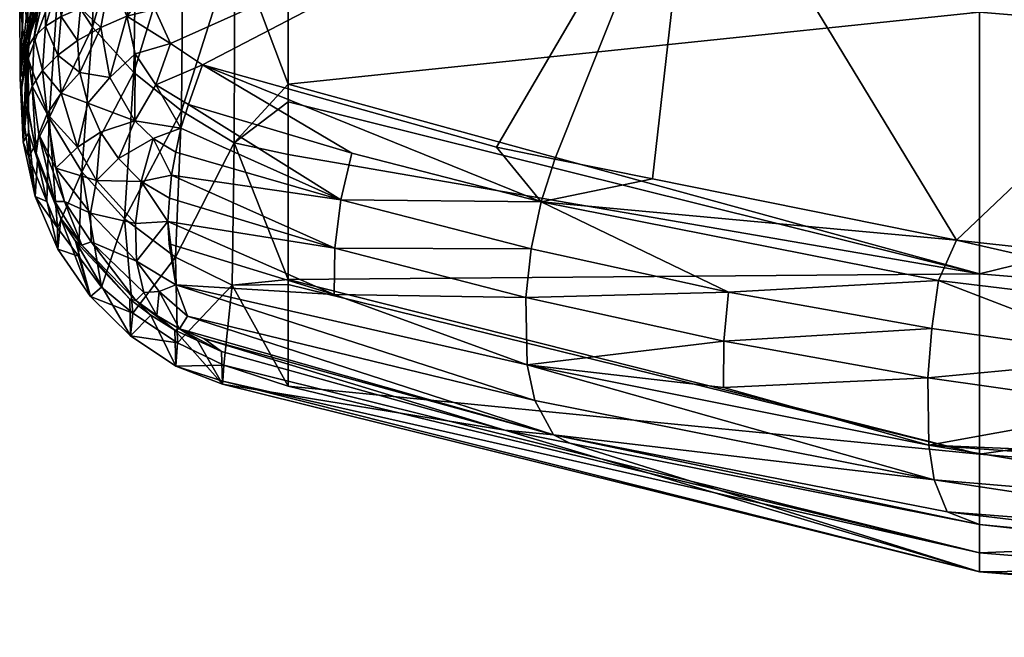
# Model space of a CAD drawing. Extents: x -0.193 to 0.201, y -0.206 to 0.062.
# Tile 18 of 256: x -0.16845 to -0.16402, y -0.01567 to -0.01289. Entities that reach past the tile are written whole.
import ezdxf

# ---------------------------------------------------------------- set-up
doc = ezdxf.new("R2010")
doc.units = 0
doc.layers.add('mesh', color=7, linetype='CONTINUOUS')

msp = doc.modelspace()

# ---------------------------------------------------------------- meshes
at = {"layer": 'mesh'}
mesh = msp.add_polyface(dxfattribs=at)
corners = [(-0.1605434, -0.0143319, 0.060222), (-0.1641313, -0.0140322, 0.0602101), (-0.1641314, -0.0148438, 0.0677098), (-0.1605434, -0.0131521, 0.0527266), (-0.1641313, -0.0128535, 0.052733), (-0.1605434, -0.0116085, 0.0452499), (-0.1641313, -0.0113153, 0.0452879), (-0.1605434, -0.0107042, 0.0415196), (-0.1641313, -0.0104162, 0.0415791), (-0.1622694, -0.0140958, 0.0906587), (-0.161945, -0.0141314, 0.090719), (-0.1624436, -0.0142883, 0.090693), (-0.1605303, -0.0143674, 0.0908219), (-0.1614974, -0.0145674, 0.09078), (-0.1643154, -0.0140617, 0.0903095), (-0.1643463, -0.0142782, 0.0902977), (-0.1652606, -0.0141137, 0.0900127), (-0.1634108, -0.0144103, 0.0905216), (-0.1624594, -0.0145075, 0.0906828), (-0.1624168, -0.0140796, 0.0906313), (-0.1642344, -0.0138804, 0.0902932), (-0.1661049, -0.0137071, 0.0896819), (-0.1624686, -0.014731, 0.0906205), (-0.1634244, -0.0146331, 0.0904595), (-0.164364, -0.0145, 0.0902359), (-0.1652822, -0.0143343, 0.0899511), (-0.1621902, -0.0119373, 0.0898769), (-0.1588965, -0.0119373, 0.0898769), (-0.1654142, -0.0119373, 0.0892031), (-0.1656033, -0.0136038, 0.089799), (-0.1626099, -0.0099994, 0.0886228), (-0.1620659, -0.0099431, 0.0886706), (-0.1640981, -0.0101534, 0.0884923), (-0.1646634, -0.0103128, 0.0884322), (-0.1643597, -0.0148025, 0.090049), (-0.1652839, -0.014543, 0.0898398)]
mesh.append_faces([[corners[k] for k in face] for face in [(0, 1, 2, 2), (3, 1, 0, 0), (3, 4, 1, 1), (5, 4, 3, 3), (5, 6, 4, 4), (7, 6, 5, 5), (7, 8, 6, 6), (9, 10, 11, 11), (12, 11, 10, 10), (13, 11, 12, 12), (14, 15, 16, 16), (14, 17, 15, 15), (11, 17, 14, 14), (11, 18, 17, 17), (13, 18, 11, 11), (11, 19, 9, 9), (11, 20, 19, 19), (14, 20, 11, 11), (14, 21, 20, 20), (22, 18, 13, 13), (23, 17, 18, 18), (24, 17, 23, 23), (24, 15, 17, 17), (25, 15, 24, 24), (25, 16, 15, 15), (26, 9, 19, 19), (26, 10, 9, 9), (27, 10, 26, 26), (20, 26, 19, 19), (20, 28, 26, 26), (29, 28, 20, 20), (30, 31, 26, 26), (28, 32, 26, 26), (28, 33, 32, 32), (24, 34, 35, 35), (23, 34, 24, 24)]])
mesh = msp.add_polyface(dxfattribs=at)
corners = [(-0.1682464, -0.0122778, 0.0751483), (-0.1683188, -0.0120545, 0.0691128), (-0.1681012, -0.0114935, 0.069268), (-0.1684309, -0.0126878, 0.0711127), (-0.1684345, -0.0124873, 0.0687118), (-0.1684411, -0.0121201, 0.0643164), (-0.1684437, -0.0118894, 0.0625326), (-0.1684486, -0.01202, 0.0623089), (-0.1684441, -0.0118615, 0.0623169), (-0.1679214, -0.0110525, 0.0496098), (-0.1681045, -0.0120153, 0.055895), (-0.1679245, -0.0122209, 0.0558866), (-0.1684493, -0.0126466, 0.0687136), (-0.1684517, -0.0127862, 0.0687187), (-0.1684405, -0.0121599, 0.0623048), (-0.1684299, -0.011262, 0.0559381), (-0.1684397, -0.0129257, 0.0687234), (-0.1684188, -0.012298, 0.0623009), (-0.1682517, -0.0117838, 0.0559068), (-0.1683617, -0.0115308, 0.0559214), (-0.1683835, -0.0124331, 0.0622973), (-0.168275, -0.012689, 0.0622911), (-0.1682697, -0.01246, 0.0783446), (-0.1681477, -0.0122385, 0.0876319), (-0.1682082, -0.0123827, 0.0876606), (-0.1680523, -0.012011, 0.0875866), (-0.1680345, -0.0119489, 0.0786677), (-0.1679539, -0.0118784, 0.0875684), (-0.1677868, -0.0116532, 0.0875377), (-0.1683334, -0.0127394, 0.0879897), (-0.1681485, -0.0122097, 0.087743), (-0.1681166, -0.0121935, 0.0878637), (-0.1677913, -0.01163, 0.0876443), (-0.1677648, -0.0116283, 0.087762), (-0.1680704, -0.0121846, 0.0879826), (-0.1677267, -0.0116357, 0.0878782), (-0.1680104, -0.0121836, 0.0880967), (-0.1680443, -0.0118746, 0.0751483), (-0.1682759, -0.0123781, 0.0751483), (-0.1682767, -0.0127194, 0.0881076), (-0.1679379, -0.0121906, 0.0882031), (-0.1680428, -0.0126877, 0.0884286)]
mesh.append_faces([[corners[k] for k in face] for face in [(0, 1, 2, 2), (3, 4, 1, 1), (4, 5, 1, 1), (6, 7, 8, 8), (6, 5, 7, 7), (9, 10, 11, 11), (12, 7, 5, 5), (12, 13, 7, 7), (14, 15, 7, 7), (16, 17, 14, 14), (18, 19, 20, 20), (19, 17, 20, 20), (19, 15, 17, 17), (10, 18, 21, 21), (22, 23, 24, 24), (22, 25, 23, 23), (26, 25, 22, 22), (26, 27, 25, 25), (28, 27, 26, 26), (29, 30, 31, 31), (30, 25, 27, 27), (30, 23, 25, 25), (24, 23, 30, 30), (32, 30, 27, 27), (33, 31, 30, 30), (34, 31, 33, 33), (34, 35, 36, 36), (33, 35, 34, 34), (0, 2, 37, 37), (38, 1, 0, 0), (38, 3, 1, 1), (22, 37, 26, 26), (0, 37, 22, 22), (34, 39, 31, 31), (40, 41, 36, 36)]])
mesh = msp.add_polyface(dxfattribs=at)
corners = [(-0.1684411, -0.0121201, 0.0643164), (-0.1684345, -0.0124873, 0.0687118), (-0.1684493, -0.0126466, 0.0687136), (-0.1684309, -0.0126878, 0.0711127), (-0.1684405, -0.0121599, 0.0623048), (-0.1684517, -0.0127862, 0.0687187), (-0.1684397, -0.0129257, 0.0687234), (-0.1684486, -0.01202, 0.0623089), (-0.1679245, -0.0122209, 0.0558866), (-0.1681045, -0.0120153, 0.055895), (-0.1681235, -0.012921, 0.0622865), (-0.1684135, -0.0130636, 0.0687277), (-0.1684188, -0.012298, 0.0623009), (-0.1682517, -0.0117838, 0.0559068), (-0.1683835, -0.0124331, 0.0622973), (-0.168275, -0.012689, 0.0622911), (-0.1684027, -0.0129497, 0.082994), (-0.1682082, -0.0123827, 0.0876606), (-0.1683834, -0.0128007, 0.0877438), (-0.1682697, -0.01246, 0.0783446), (-0.1684065, -0.0129368, 0.0815615), (-0.1684156, -0.0129052, 0.0780548), (-0.1681485, -0.0122097, 0.087743), (-0.1680704, -0.0121846, 0.0879826), (-0.1680104, -0.0121836, 0.0880967), (-0.1682233, -0.0127006, 0.0882185), (-0.168178, -0.0128353, 0.0883679), (-0.1682651, -0.012873, 0.0882599), (-0.1683352, -0.0129166, 0.088142), (-0.1683865, -0.0129648, 0.088018), (-0.1683334, -0.0127394, 0.0879897), (-0.1684232, -0.0128791, 0.0751484), (-0.1682759, -0.0123781, 0.0751483), (-0.1684494, -0.0131498, 0.0751473), (-0.1682464, -0.0122778, 0.0751483), (-0.1680428, -0.0126877, 0.0884286), (-0.1682767, -0.0127194, 0.0881076), (-0.1681166, -0.0121935, 0.0878637), (-0.168359, -0.0127707, 0.087864), (-0.1684182, -0.013016, 0.0878919), (-0.1680866, -0.0129223, 0.0885036), (-0.1679697, -0.0128716, 0.0885783)]
mesh.append_faces([[corners[k] for k in face] for face in [(0, 1, 2, 2), (3, 2, 1, 1), (4, 5, 6, 6), (4, 7, 5, 5), (8, 9, 10, 10), (3, 5, 2, 2), (6, 11, 12, 12), (13, 14, 15, 15), (14, 11, 15, 15), (14, 12, 11, 11), (9, 15, 10, 10), (16, 17, 18, 18), (16, 19, 17, 17), (20, 19, 16, 16), (20, 21, 19, 19), (22, 18, 17, 17), (23, 24, 25, 25), (25, 26, 27, 27), (28, 29, 30, 30), (31, 3, 32, 32), (3, 33, 5, 5), (31, 33, 3, 3), (32, 21, 31, 31), (32, 19, 21, 21), (32, 34, 19, 19), (35, 25, 24, 24), (25, 36, 23, 23), (30, 37, 36, 36), (38, 22, 30, 30), (22, 38, 18, 18), (39, 18, 38, 38), (30, 36, 28, 28), (25, 27, 36, 36), (35, 26, 25, 25), (40, 35, 41, 41), (40, 26, 35, 35)]])
mesh = msp.add_polyface(dxfattribs=at)
corners = [(-0.1679245, -0.0122209, 0.0558866), (-0.1681235, -0.012921, 0.0622865), (-0.1679376, -0.0131245, 0.0622839), (-0.1677233, -0.013298, 0.0622835), (-0.1679798, -0.0137841, 0.0687395), (-0.1677509, -0.0139563, 0.0687369), (-0.1677159, -0.0123969, 0.0558819), (-0.1674827, -0.0125401, 0.0558814), (-0.1674858, -0.0134411, 0.0622855), (-0.1674955, -0.014083, 0.0687305), (-0.1678502, -0.0134217, 0.0887868), (-0.1677483, -0.0134832, 0.0888446), (-0.1677691, -0.0135877, 0.0888257), (-0.1677269, -0.0133763, 0.088864), (-0.1680467, -0.0131478, 0.0886048), (-0.1679697, -0.0128716, 0.0885783), (-0.1679318, -0.0130402, 0.0886656), (-0.1670337, -0.0139155, 0.0892042), (-0.1677771, -0.0136904, 0.0887862), (-0.1680428, -0.0126877, 0.0884286), (-0.1674748, -0.0117538, 0.088276), (-0.1679393, -0.0126926, 0.0885091), (-0.1676295, -0.0130901, 0.0888487), (-0.1678385, -0.0131808, 0.0887656), (-0.1677723, -0.0129949, 0.0887406), (-0.1676923, -0.0132696, 0.0888611), (-0.1679047, -0.0136159, 0.0887187), (-0.1677853, -0.0137965, 0.0887455), (-0.1679311, -0.0138048, 0.0886138), (-0.1679266, -0.013975, 0.0884782), (-0.167844, -0.0128403, 0.0886396), (-0.1678351, -0.0127, 0.088582), (-0.1680071, -0.0135128, 0.0886495), (-0.1679328, -0.0133429, 0.088724), (-0.1681337, -0.0137583, 0.0883808)]
mesh.append_faces([[corners[k] for k in face] for face in [(0, 1, 2, 2), (3, 4, 5, 5), (3, 2, 4, 4), (6, 2, 3, 3), (6, 0, 2, 2), (3, 7, 6, 6), (3, 8, 7, 7), (5, 8, 3, 3), (5, 9, 8, 8), (10, 11, 12, 12), (13, 11, 10, 10), (14, 15, 16, 16), (17, 18, 12, 12), (19, 20, 21, 21), (15, 19, 21, 21), (22, 23, 24, 24), (25, 23, 22, 22), (26, 18, 27, 27), (26, 12, 18, 18), (10, 12, 26, 26), (27, 28, 26, 26), (29, 28, 27, 27), (16, 15, 24, 24), (15, 30, 24, 24), (31, 30, 15, 15), (15, 21, 31, 31), (32, 10, 26, 26), (33, 10, 32, 32), (33, 13, 10, 10), (23, 13, 33, 33), (23, 25, 13, 13), (29, 34, 28, 28), (16, 33, 14, 14), (23, 16, 24, 24), (23, 33, 16, 16), (17, 27, 18, 18)]])
mesh = msp.add_polyface(dxfattribs=at)
corners = [(-0.1672433, -0.0140566, 0.0672832), (-0.1674858, -0.0134411, 0.0622855), (-0.1674955, -0.014083, 0.0687305), (-0.1672433, -0.0134949, 0.0622951), (-0.1672433, -0.0131773, 0.0594737), (-0.1674827, -0.0125401, 0.0558814), (-0.1672433, -0.0132572, 0.0601841), (-0.1672433, -0.0125898, 0.0558931), (-0.1641313, -0.0140322, 0.0602101), (-0.1641313, -0.0128535, 0.052733), (-0.1672433, -0.0120749, 0.0527547), (-0.1661049, -0.0137071, 0.0896819), (-0.1661487, -0.0139194, 0.0896679), (-0.1670055, -0.0136978, 0.0892648), (-0.1656033, -0.0136038, 0.089799), (-0.1642344, -0.0138804, 0.0902932), (-0.1660432, -0.0135149, 0.0896401), (-0.1663059, -0.0134618, 0.0895452), (-0.1677483, -0.0134832, 0.0888446), (-0.1677269, -0.0133763, 0.088864), (-0.1669561, -0.0134879, 0.0892802), (-0.1652606, -0.0141137, 0.0900127), (-0.1643154, -0.0140617, 0.0903095), (-0.1670337, -0.0139155, 0.0892042), (-0.1677691, -0.0135877, 0.0888257), (-0.1661738, -0.0141386, 0.0896067), (-0.1670356, -0.0141238, 0.0890977), (-0.1654142, -0.0119373, 0.0892031), (-0.1676295, -0.0130901, 0.0888487), (-0.1676923, -0.0132696, 0.0888611), (-0.1677853, -0.0137965, 0.0887455), (-0.167844, -0.0128403, 0.0886396), (-0.1678351, -0.0127, 0.088582), (-0.1677723, -0.0129949, 0.0887406)]
mesh.append_faces([[corners[k] for k in face] for face in [(0, 1, 2, 2), (3, 1, 0, 0), (1, 4, 5, 5), (1, 6, 4, 4), (3, 6, 1, 1), (4, 7, 5, 5), (4, 6, 8, 8), (9, 4, 8, 8), (9, 7, 4, 4), (10, 7, 9, 9), (8, 3, 0, 0), (6, 3, 8, 8), (11, 12, 13, 13), (11, 14, 15, 15), (11, 16, 14, 14), (17, 16, 11, 11), (18, 19, 13, 13), (13, 20, 11, 11), (21, 11, 22, 22), (21, 12, 11, 11), (23, 13, 12, 12), (24, 13, 23, 23), (24, 18, 13, 13), (25, 26, 23, 23), (27, 16, 17, 17), (14, 16, 27, 27), (28, 17, 11, 11), (20, 29, 28, 28), (11, 20, 28, 28), (13, 29, 20, 20), (19, 29, 13, 13), (23, 26, 30, 30), (27, 31, 32, 32), (27, 33, 31, 31), (27, 17, 28, 28), (28, 33, 27, 27)]])
mesh = msp.add_polyface(dxfattribs=at)
corners = [(-0.168275, -0.012689, 0.0622911), (-0.1684135, -0.0130636, 0.0687277), (-0.1683191, -0.0133292, 0.0687345), (-0.1681235, -0.012921, 0.0622865), (-0.1684422, -0.0131925, 0.0815632), (-0.1684156, -0.0129052, 0.0780548), (-0.1684065, -0.0129368, 0.0815615), (-0.1684027, -0.0129497, 0.082994), (-0.1680467, -0.0131478, 0.0886048), (-0.1680866, -0.0129223, 0.0885036), (-0.1679697, -0.0128716, 0.0885783), (-0.1681805, -0.0131248, 0.0884623), (-0.1681916, -0.0129812, 0.0884113), (-0.1682801, -0.0130464, 0.0883037), (-0.168178, -0.0128353, 0.0883679), (-0.1682651, -0.012873, 0.0882599), (-0.1683352, -0.0129166, 0.088142), (-0.1683488, -0.0131158, 0.0881845), (-0.1683865, -0.0129648, 0.088018), (-0.1682656, -0.0132173, 0.0883552), (-0.1681456, -0.0132635, 0.0885199), (-0.1684397, -0.0129257, 0.0687234), (-0.1684517, -0.0127862, 0.0687187), (-0.1684494, -0.0131498, 0.0751473), (-0.1684318, -0.0133491, 0.0751461), (-0.1684232, -0.0128791, 0.0751484), (-0.1684218, -0.0130286, 0.0877694), (-0.1683834, -0.0128007, 0.0877438), (-0.1683956, -0.0131869, 0.0880579), (-0.1684182, -0.013016, 0.0878919), (-0.168359, -0.0127707, 0.087864), (-0.1683334, -0.0127394, 0.0879897), (-0.1682767, -0.0127194, 0.0881076), (-0.1684202, -0.0132572, 0.0879287), (-0.1684182, -0.0132712, 0.0878014), (-0.1683278, -0.0133112, 0.088234)]
mesh.append_faces([[corners[k] for k in face] for face in [(0, 1, 2, 2), (3, 0, 2, 2), (4, 5, 6, 6), (7, 4, 6, 6), (8, 9, 10, 10), (11, 9, 8, 8), (11, 12, 9, 9), (13, 12, 11, 11), (12, 14, 9, 9), (12, 15, 14, 14), (13, 15, 12, 12), (13, 16, 15, 15), (16, 17, 18, 18), (13, 17, 16, 16), (13, 19, 17, 17), (11, 19, 13, 13), (11, 20, 19, 19), (8, 20, 11, 11), (21, 22, 23, 23), (23, 1, 21, 21), (23, 24, 1, 1), (23, 25, 5, 5), (4, 23, 5, 5), (7, 26, 4, 4), (27, 26, 7, 7), (17, 28, 18, 18), (29, 26, 27, 27), (30, 31, 18, 18), (32, 15, 16, 16), (29, 18, 28, 28), (29, 30, 18, 18), (33, 29, 28, 28), (34, 29, 33, 33), (34, 26, 29, 29), (17, 35, 28, 28), (19, 35, 17, 17)]])
mesh = msp.add_polyface(dxfattribs=at)
corners = [(-0.1679376, -0.0131245, 0.0622839), (-0.1681722, -0.0135727, 0.0687386), (-0.1679798, -0.0137841, 0.0687395), (-0.1681235, -0.012921, 0.0622865), (-0.1683191, -0.0133292, 0.0687345), (-0.1684099, -0.013397, 0.0878187), (-0.1683818, -0.013684, 0.0815662), (-0.1684357, -0.0134366, 0.0815649), (-0.1684135, -0.0130636, 0.0687277), (-0.1684318, -0.0133491, 0.0751461), (-0.1684099, -0.0135058, 0.0751451), (-0.1683289, -0.0137062, 0.0751439), (-0.1684494, -0.0131498, 0.0751473), (-0.1684422, -0.0131925, 0.0815632), (-0.1684218, -0.0130286, 0.0877694), (-0.1684182, -0.0132712, 0.0878014), (-0.1683709, -0.0135178, 0.0878387), (-0.1682889, -0.013555, 0.0882229), (-0.1681908, -0.0134619, 0.0884443), (-0.1681067, -0.0136116, 0.0885098), (-0.1683278, -0.0133112, 0.088234), (-0.168365, -0.0134027, 0.0881038), (-0.1682499, -0.0137058, 0.0881812), (-0.1682664, -0.013783, 0.0878848), (-0.1683774, -0.0134885, 0.0879702), (-0.1684202, -0.0132572, 0.0879287), (-0.1682937, -0.0137054, 0.0880153), (-0.1683956, -0.0131869, 0.0880579), (-0.1679328, -0.0133429, 0.088724), (-0.1680876, -0.013394, 0.0885827), (-0.1681456, -0.0132635, 0.0885199), (-0.1680467, -0.0131478, 0.0886048), (-0.1680071, -0.0135128, 0.0886495), (-0.1679047, -0.0136159, 0.0887187), (-0.1682656, -0.0132173, 0.0883552)]
mesh.append_faces([[corners[k] for k in face] for face in [(0, 1, 2, 2), (0, 3, 1, 1), (3, 4, 1, 1), (5, 6, 7, 7), (8, 9, 10, 10), (4, 10, 11, 11), (4, 8, 10, 10), (10, 7, 6, 6), (9, 7, 10, 10), (12, 7, 9, 9), (12, 13, 7, 7), (14, 15, 7, 7), (13, 14, 7, 7), (5, 7, 15, 15), (16, 6, 5, 5), (17, 18, 19, 19), (17, 20, 18, 18), (17, 21, 20, 20), (22, 21, 17, 17), (23, 16, 24, 24), (16, 25, 24, 24), (16, 15, 25, 25), (5, 15, 16, 16), (24, 21, 26, 26), (24, 27, 21, 21), (25, 27, 24, 24), (28, 29, 30, 30), (31, 28, 30, 30), (32, 29, 28, 28), (32, 19, 29, 29), (33, 19, 32, 32), (27, 20, 21, 21), (34, 18, 20, 20), (30, 18, 34, 34), (29, 18, 30, 30), (29, 19, 18, 18)]])
mesh = msp.add_polyface(dxfattribs=at)
corners = [(-0.1681722, -0.0135727, 0.0687386), (-0.1681865, -0.0139526, 0.0751429), (-0.1680839, -0.0140917, 0.0751425), (-0.1679798, -0.0137841, 0.0687395), (-0.1681334, -0.0141338, 0.0815674), (-0.1682796, -0.013921, 0.0815671), (-0.1683191, -0.0133292, 0.0687345), (-0.1683289, -0.0137062, 0.0751439), (-0.1682809, -0.0138247, 0.0751432), (-0.1679526, -0.0143113, 0.0815671), (-0.1679423, -0.0142088, 0.0751434), (-0.1683818, -0.013684, 0.0815662), (-0.1684099, -0.0135058, 0.0751451), (-0.1683709, -0.0135178, 0.0878387), (-0.1682664, -0.013783, 0.0878848), (-0.1682009, -0.0138837, 0.0879052), (-0.1679561, -0.014145, 0.0879657), (-0.1681727, -0.013903, 0.0880625), (-0.1682889, -0.013555, 0.0882229), (-0.1681067, -0.0136116, 0.0885098), (-0.1681337, -0.0137583, 0.0883808), (-0.1681304, -0.0138873, 0.0882367), (-0.1682499, -0.0137058, 0.0881812), (-0.1683774, -0.0134885, 0.0879702), (-0.1682937, -0.0137054, 0.0880153), (-0.1679311, -0.0138048, 0.0886138), (-0.1679266, -0.013975, 0.0884782), (-0.1678925, -0.0141153, 0.0883224), (-0.1679296, -0.014152, 0.0881347), (-0.1679047, -0.0136159, 0.0887187), (-0.168365, -0.0134027, 0.0881038)]
mesh.append_faces([[corners[k] for k in face] for face in [(0, 1, 2, 2), (3, 0, 2, 2), (4, 1, 5, 5), (4, 2, 1, 1), (6, 7, 8, 8), (0, 8, 1, 1), (0, 6, 8, 8), (9, 10, 4, 4), (5, 1, 8, 8), (10, 2, 4, 4), (11, 7, 12, 12), (11, 8, 7, 7), (11, 5, 8, 8), (11, 13, 5, 5), (4, 14, 15, 15), (5, 14, 4, 4), (13, 14, 5, 5), (9, 15, 16, 16), (4, 15, 9, 9), (16, 15, 17, 17), (18, 19, 20, 20), (21, 17, 22, 22), (20, 22, 18, 18), (20, 21, 22, 22), (14, 23, 24, 24), (25, 20, 19, 19), (26, 21, 20, 20), (27, 28, 21, 21), (29, 25, 19, 19), (14, 17, 15, 15), (24, 17, 14, 14), (24, 22, 17, 17), (30, 22, 24, 24), (28, 17, 21, 21), (28, 16, 17, 17)]])
mesh = msp.add_polyface(dxfattribs=at)
corners = [(-0.1679526, -0.0143113, 0.0815671), (-0.1678614, -0.0142183, 0.0879855), (-0.1677494, -0.0144469, 0.0815664), (-0.1679798, -0.0137841, 0.0687395), (-0.1680839, -0.0140917, 0.0751425), (-0.1679423, -0.0142088, 0.0751434), (-0.1677509, -0.0139563, 0.0687369), (-0.1677413, -0.0143426, 0.0751453), (-0.1674955, -0.014083, 0.0687305), (-0.1675327, -0.0144423, 0.0751484), (-0.1675378, -0.0145154, 0.0815656), (-0.1676516, -0.0143309, 0.088023), (-0.167543, -0.0143807, 0.0880413), (-0.1675387, -0.0145284, 0.0827015), (-0.1677532, -0.0142844, 0.0880059), (-0.1679561, -0.014145, 0.0879657), (-0.1677321, -0.0142784, 0.0881817), (-0.1676222, -0.0143222, 0.0882035), (-0.1679296, -0.014152, 0.0881347), (-0.1678244, -0.0141103, 0.0884329), (-0.1677496, -0.0140811, 0.0885396), (-0.1676961, -0.0142217, 0.0883783), (-0.1678341, -0.0142197, 0.0881584), (-0.1678925, -0.0141153, 0.0883224), (-0.1679266, -0.013975, 0.0884782), (-0.1677853, -0.0137965, 0.0887455), (-0.1677786, -0.013897, 0.0886826), (-0.1681304, -0.0138873, 0.0882367), (-0.1670356, -0.0141238, 0.0890977)]
mesh.append_faces([[corners[k] for k in face] for face in [(0, 1, 2, 2), (3, 4, 5, 5), (6, 5, 7, 7), (6, 3, 5, 5), (7, 8, 6, 6), (7, 9, 8, 8), (2, 10, 9, 9), (11, 12, 13, 13), (13, 14, 11, 11), (13, 2, 14, 14), (13, 10, 2, 2), (7, 2, 9, 9), (7, 0, 2, 2), (7, 5, 0, 0), (2, 1, 14, 14), (0, 15, 1, 1), (16, 11, 14, 14), (16, 12, 11, 11), (17, 12, 16, 16), (14, 1, 18, 18), (19, 20, 21, 21), (19, 21, 16, 16), (22, 16, 14, 14), (22, 19, 16, 16), (23, 19, 22, 22), (24, 19, 23, 23), (24, 20, 19, 19), (25, 20, 24, 24), (26, 20, 25, 25), (23, 27, 24, 24), (1, 15, 18, 18), (22, 18, 23, 23), (22, 14, 18, 18), (28, 26, 25, 25), (26, 28, 20, 20)]])
mesh = msp.add_polyface(dxfattribs=at)
corners = [(-0.1674955, -0.014083, 0.0687305), (-0.1672433, -0.0145367, 0.0751484), (-0.1672433, -0.0140798, 0.067664), (-0.1672433, -0.0140566, 0.0672832), (-0.1641313, -0.0140322, 0.0602101), (-0.1641314, -0.0148438, 0.0677098), (-0.1641314, -0.0152878, 0.0752209), (-0.1675378, -0.0145154, 0.0815656), (-0.1641315, -0.0153734, 0.0827318), (-0.1659758, -0.0147941, 0.0887887), (-0.1662684, -0.0147354, 0.0886872), (-0.1661738, -0.0141386, 0.0896067), (-0.1652606, -0.0141137, 0.0900127), (-0.1652822, -0.0143343, 0.0899511), (-0.1661487, -0.0139194, 0.0896679), (-0.1670337, -0.0139155, 0.0892042), (-0.164364, -0.0145, 0.0902359), (-0.1652839, -0.014543, 0.0898398), (-0.1675327, -0.0144423, 0.0751484), (-0.1675387, -0.0145284, 0.0827015), (-0.167543, -0.0143807, 0.0880413), (-0.1660489, -0.0147563, 0.0889824), (-0.1641313, -0.0151595, 0.0894209), (-0.1642771, -0.0151033, 0.0895813), (-0.1676222, -0.0143222, 0.0882035), (-0.1677321, -0.0142784, 0.0881817), (-0.1676961, -0.0142217, 0.0883783), (-0.1677496, -0.0140811, 0.0885396), (-0.1670356, -0.0141238, 0.0890977), (-0.1661673, -0.0144416, 0.089427), (-0.1643597, -0.0148025, 0.090049), (-0.1661334, -0.014602, 0.0892615), (-0.1643361, -0.014959, 0.0898752)]
mesh.append_faces([[corners[k] for k in face] for face in [(0, 1, 2, 2), (3, 0, 2, 2), (4, 3, 5, 5), (5, 1, 6, 6), (5, 2, 1, 1), (3, 2, 5, 5), (7, 8, 6, 6), (9, 8, 10, 10), (11, 12, 13, 13), (11, 14, 12, 12), (15, 14, 11, 11), (16, 17, 13, 13), (0, 18, 1, 1), (18, 6, 1, 1), (7, 6, 18, 18), (19, 8, 7, 7), (10, 19, 20, 20), (10, 8, 19, 19), (21, 9, 10, 10), (21, 22, 9, 9), (23, 22, 21, 21), (10, 24, 21, 21), (20, 24, 10, 10), (21, 25, 26, 26), (24, 25, 21, 21), (27, 28, 29, 29), (29, 17, 30, 30), (31, 26, 27, 27), (31, 21, 26, 26), (32, 21, 31, 31), (32, 23, 21, 21), (11, 29, 28, 28), (13, 29, 11, 11), (13, 17, 29, 29), (31, 29, 32, 32), (31, 27, 29, 29)]])
mesh = msp.add_polyface(dxfattribs=at)
corners = [(-0.1605434, -0.015668, 0.0827429), (-0.1623981, -0.015352, 0.0897446), (-0.1621845, -0.0153757, 0.0897845), (-0.1641315, -0.0153734, 0.0827318), (-0.1605434, -0.0155839, 0.075239), (-0.1641314, -0.0152878, 0.0752209), (-0.1605434, -0.015142, 0.0677289), (-0.1641314, -0.0148438, 0.0677098), (-0.1605434, -0.0143319, 0.060222), (-0.1605305, -0.0154025, 0.0900705), (-0.1624242, -0.015325, 0.0899474), (-0.1624456, -0.0152459, 0.0901517), (-0.1642771, -0.0151033, 0.0895813), (-0.1624686, -0.014731, 0.0906205), (-0.1614974, -0.0145674, 0.09078), (-0.161502, -0.0147914, 0.0907177), (-0.1634244, -0.0146331, 0.0904595), (-0.1624594, -0.0145075, 0.0906828), (-0.1634255, -0.014842, 0.090345), (-0.1605302, -0.0149193, 0.090698), (-0.1615024, -0.0150005, 0.0906015), (-0.1605302, -0.0147002, 0.0907878), (-0.1641313, -0.0151595, 0.0894209), (-0.1659758, -0.0147941, 0.0887887), (-0.1605429, -0.0154117, 0.0898445), (-0.1643597, -0.0148025, 0.090049), (-0.1624693, -0.0149401, 0.090505), (-0.1605302, -0.0150208, 0.0906334), (-0.1624613, -0.0151161, 0.0903437), (-0.1605303, -0.0152669, 0.0903764), (-0.1643361, -0.014959, 0.0898752), (-0.1661673, -0.0144416, 0.089427)]
mesh.append_faces([[corners[k] for k in face] for face in [(0, 1, 2, 2), (0, 3, 1, 1), (4, 3, 0, 0), (4, 5, 3, 3), (6, 5, 4, 4), (6, 7, 5, 5), (8, 7, 6, 6), (9, 2, 10, 10), (2, 1, 10, 10), (11, 10, 12, 12), (13, 14, 15, 15), (16, 17, 13, 13), (13, 18, 16, 16), (19, 20, 15, 15), (21, 15, 14, 14), (3, 22, 1, 1), (23, 22, 3, 3), (9, 24, 2, 2), (10, 22, 12, 12), (10, 1, 22, 22), (25, 18, 26, 26), (27, 26, 20, 20), (28, 26, 29, 29), (28, 25, 26, 26), (11, 28, 29, 29), (11, 30, 28, 28), (11, 12, 30, 30), (29, 10, 11, 11), (29, 9, 10, 10), (16, 18, 25, 25), (13, 26, 18, 18), (15, 26, 13, 13), (15, 20, 26, 26), (30, 25, 28, 28), (30, 31, 25, 25)]])

doc.saveas('drawing.dxf')
